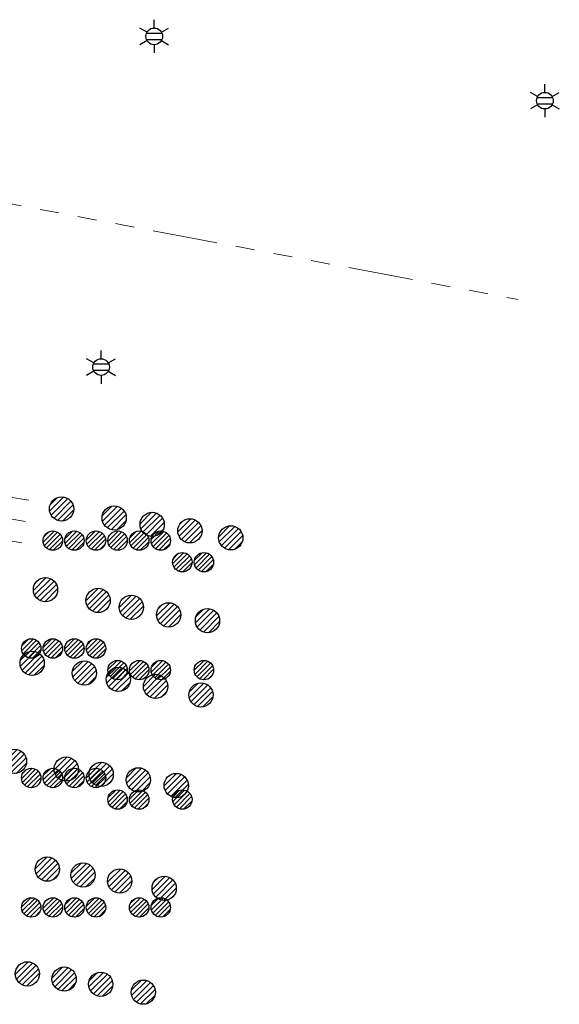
# Model space of a CAD drawing. Header units: metres. Extents: x 197355 to 199157, y 355772 to 356286.
# Tile 179 of 256: x 198070 to 198095, y 355964 to 356009. Entities that reach past the tile are written whole.
import ezdxf
from ezdxf.enums import TextEntityAlignment as Align

# ---------------------------------------------------------------- set-up
doc = ezdxf.new("R2010")
doc.units = ezdxf.units.M
doc.linetypes.add('RI-GWA', pattern=[18.45, 6, -1.8, 1.75, -1.8, 1.75, -1.8, 1.75, -1.8])
for name, color, linetype, lineweight in [('B-WE-KL-DATA_HULPSTUK_KPNB.V.-S', 90, 'Continuous', 25), ('B-WE-KL-ET_LS_HULPSTUK_ENEXISNETBEHEERB.V.-S', 190, 'Continuous', 25), ('B-WE-KL-GAS_HULPSTUK_ENEXISNETBEHEERB.V.-S', 30, 'Continuous', 25), ('B-WE-KL-WATER_TRANSPORTLEIDING_NVWATERLEIDINGMAATSCHAPPIJLIMBURG-G', 170, 'KL-WATER-TR-N', 18), ('B-WE-RI-GWA_GEMEENTEROERMOND-G', 30, 'RI-GWA', 18)]:
    doc.layers.add(name, color=color, linetype=linetype, lineweight=lineweight)
doc.styles.add('NLCS-ISO', font='NLCS-ISO.ttf')
doc.linetypes.add('KL-WATER-TR-N', pattern='A,7,-0.5,[168,NLCS.SHX,S=0.75,R=0,X=0.75,Y=0],-2,[168,NLCS.SHX,S=0.75,R=0,X=0.75,Y=0],-2', length=11.5)

# ---------------------------------------------------------------- blocks, each defined once
blk = doc.blocks.new('SKL-ET_HULP_MOF-SO')
h = blk.add_hatch()
h.set_pattern_fill('ANSI31', color=256, scale=6, style=0)
h.set_pattern_definition([(45, (-2.25, -126.982), (-0.53033, 0.53033), [])])
edge = h.paths.add_edge_path()
edge.add_arc((0, 0), 2.25, 0, 360)
at = {"linetype": 'Continuous'}
blk.add_circle((0, 0), 2.25, dxfattribs=at)
blk = doc.blocks.new('SKL-WTB_HULP_AANSLUITPUNT-SO')
h = blk.add_hatch()
h.set_pattern_fill('ANSI31', color=256, scale=3, style=0)
h.set_pattern_definition([(45, (-1.125, -63.491), (-0.265165, 0.265165), [])])
edge = h.paths.add_edge_path()
edge.add_arc((0, 0), 1.125, 0, 360)
at = {"linetype": 'Continuous'}
blk.add_circle((0, 0), 1.125, dxfattribs=at)
blk = doc.blocks.new('SKL-ET_HULP_AANSLUITPUNT-SO')
h = blk.add_hatch()
h.set_pattern_fill('ANSI31', color=256, scale=30, style=0)
h.set_pattern_definition([(45, (-11.25, -634.91), (-2.65165, 2.65165), [])])
edge = h.paths.add_edge_path()
edge.add_arc((0, 0), 11.25, 0, 360)
at = {"linetype": 'Continuous'}
blk.add_circle((0, 0), 11.25, dxfattribs=at)
blk = doc.blocks.new('B-SIE-WEG_LICHTMAST-SO')
at = {"ltscale": 0.1}
for p, q in [((0, 0.386), (0, 0.772)), ((-0.334, 0.193), (-0.668, 0.386)), ((0.334, 0.193), (0.668, 0.386)), ((-0.334, -0.193), (-0.668, -0.386)), ((0, -0.386), (0, -0.772)), ((0.334, -0.193), (0.668, -0.386))]:
    blk.add_line(p, q, dxfattribs=at)
at = {"flags": 128}
for points in [[(-0.354, 0.152), (0.354, 0.152)], [(-0.354, -0.152), (0.354, -0.152)]]:
    blk.add_lwpolyline(points, dxfattribs=at)
at = {"ltscale": 0.1}
blk.add_circle((0, 0), 0.386, dxfattribs=at)
at = {"style": 'NLCS-ISO'}
blk.add_attdef('TYPE', text='', height=0.549, dxfattribs=at).set_placement((0, 0.772), align=Align.BOTTOM_CENTER)

msp = doc.modelspace()

# ---------------------------------------------------------------- linework, layer by layer
at = {"layer": 'B-WE-KL-WATER_TRANSPORTLEIDING_NVWATERLEIDINGMAATSCHAPPIJLIMBURG-G', "ltscale": 0.5, "flags": 128}
for points in [[(198069.646, 355986.051), (198069.81, 355987.037), (198070.796, 355986.873)], [(198069.646, 355986.051), (198070.633, 355985.887)], [(198069.482, 355985.064), (198070.469, 355984.9)]]:
    msp.add_lwpolyline(points, dxfattribs=at)
at = {"layer": 'B-WE-RI-GWA_GEMEENTEROERMOND-G', "ltscale": 0.5, "flags": 128}
msp.add_lwpolyline([(198040.29, 356006.2), (198093.451, 355996.174)], dxfattribs=at)

# ---------------------------------------------------------------- block references
at = {"layer": 'B-WE-KL-DATA_HULPSTUK_KPNB.V.-S', "xscale": 0.2, "yscale": 0.2, "zscale": 0.2}
for p in [(198071.9, 355985), (198072.9, 355985), (198073.9, 355985), (198074.9, 355985), (198075.9, 355985), (198076.9, 355985), (198077.9, 355984), (198078.9, 355984), (198070.9, 355980), (198071.9, 355980), (198072.9, 355980), (198073.9, 355980), (198074.9, 355979), (198075.9, 355979), (198076.9, 355979), (198078.9, 355979), (198070.9, 355974), (198071.9, 355974), (198072.9, 355974), (198073.9, 355974), (198074.9, 355973), (198075.9, 355973), (198077.9, 355973), (198070.9, 355968), (198071.9, 355968), (198072.9, 355968), (198073.9, 355968), (198075.9, 355968), (198076.9, 355968)]:
    msp.add_blockref('SKL-ET_HULP_MOF-SO', p, dxfattribs=at)
at = {"layer": 'B-WE-KL-ET_LS_HULPSTUK_ENEXISNETBEHEERB.V.-S'}
for p in [(198076.597, 356008.37), (198094.693, 356005.389), (198074.133, 355993.044)]:
    msp.add_blockref('B-SIE-WEG_LICHTMAST-SO', p, dxfattribs=at)
at = {"layer": 'B-WE-KL-ET_LS_HULPSTUK_ENEXISNETBEHEERB.V.-S', "xscale": 0.05, "yscale": 0.05, "zscale": 0.05}
for p in [(198072.304, 355986.469), (198074.742, 355986.052), (198076.501, 355985.751), (198078.248, 355985.453), (198080.144, 355985.128), (198071.56, 355982.725), (198073.998, 355982.227), (198075.537, 355981.913), (198077.266, 355981.559), (198079.064, 355981.288), (198070.943, 355979.316), (198073.361, 355978.862), (198074.933, 355978.567), (198076.657, 355978.244), (198078.76, 355977.849), (198070.122, 355974.77), (198072.519, 355974.412), (198074.138, 355974.17), (198075.861, 355973.913), (198077.616, 355973.651), (198071.641, 355969.776), (198073.295, 355969.503), (198074.999, 355969.222), (198077.058, 355968.888), (198070.722, 355964.922), (198072.423, 355964.681), (198074.12, 355964.441), (198076.089, 355964.074)]:
    msp.add_blockref('SKL-ET_HULP_AANSLUITPUNT-SO', p, dxfattribs=at)
at = {"layer": 'B-WE-KL-GAS_HULPSTUK_ENEXISNETBEHEERB.V.-S', "xscale": 0.5, "yscale": 0.5, "zscale": 0.5}
for p in [(198072.304, 355986.469), (198074.742, 355986.052), (198076.501, 355985.751), (198078.248, 355985.453), (198080.144, 355985.128), (198071.56, 355982.725), (198073.998, 355982.227), (198075.537, 355981.913), (198077.266, 355981.559), (198079.064, 355981.288), (198070.943, 355979.316), (198073.361, 355978.862), (198074.933, 355978.567), (198076.657, 355978.244), (198078.76, 355977.849), (198070.122, 355974.77), (198072.519, 355974.412), (198074.138, 355974.17), (198075.861, 355973.913), (198077.616, 355973.651), (198071.641, 355969.776), (198073.295, 355969.503), (198074.999, 355969.222), (198077.058, 355968.888), (198070.722, 355964.922), (198072.423, 355964.681), (198074.12, 355964.441), (198076.089, 355964.074)]:
    msp.add_blockref('SKL-WTB_HULP_AANSLUITPUNT-SO', p, dxfattribs=at)

doc.saveas('drawing.dxf')
